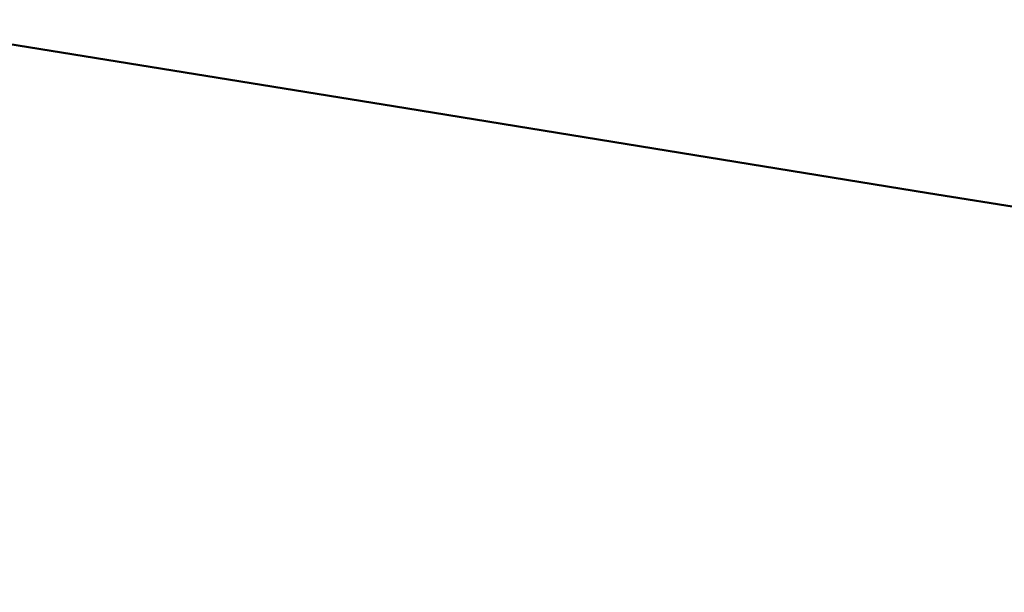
# Model space of a CAD drawing. Header units: millimetres. Extents: x 812 to 183790, y 13 to 580968.
# Tile 125 of 256: x 182629.73 to 182633.78, y 580783.17 to 580785.52. Entities that reach past the tile are written whole.
import ezdxf

# ---------------------------------------------------------------- set-up
doc = ezdxf.new("R2010")
doc.units = ezdxf.units.MM
doc.header["$LTSCALE"] = 5
for name, pattern in [('DASHDOT', [25.4, 12.7, -6.35, 0, -6.35]), ('ORG-VW-030-270-STREEP-010', [3, 0.3, -2.7]), ('VH-GELEIDEBAND_50X200', [8, 4, -2, 0, -2]), ('VH-OPSLUITBAND_80X200', [14, 8, -2, 2, -2]), ('VH-RWSBAND', [24, 10, -2, 2, -2, 2, -2, 2, -2]), ('XX-PROJECTGRENS', [18, 12, -3, 0, -3])]:
    doc.linetypes.add(name, pattern=pattern)
for name, color, linetype, lineweight in [('N-BH-VH-KANTOPSLUITING_GELEIDEBAND_50X200-G', 20, 'VH-GELEIDEBAND_50X200', 30), ('N-BH-VH-KANTOPSLUITING_OPSLUITBAND_80X200-G', 150, 'VH-OPSLUITBAND_80X200', 30), ('N-BH-VH-KANTOPSLUITING_TROTTOIRBAND_RWS-G', 10, 'VH-RWSBAND', 30), ('N-WE-KG-WERKGRENS-G', 7, 'XX-PROJECTGRENS', 50), ('N-WE-VH-KANTVERHARDING-G', 7, 'Continuous', 0), ('N-WEG-ASF-GOOTTEGEL', 7, 'DASHDOT', 25), ('N-XX-AL-M', 7, 'Continuous', 0)]:
    doc.layers.add(name, color=color, linetype=linetype, lineweight=lineweight)
for name, color, linetype, lineweight, transparency in [('N-PV-GR-GRAS_02-G', 85, 'Continuous', 15, 0.3), ('N-WE-VH-VERHARDING_ASFALT_ROOD-A', 12, 'Continuous', 9, 0.7), ('N-WE-VH-VERHARDING_TEGEL-A', 253, 'Continuous', 5, 0.75), ('V-PV-GR-GRAS_02-G', 85, 'Continuous', 30, 0.3)]:
    doc.layers.add(name, color=color, linetype=linetype, lineweight=lineweight, transparency=transparency)
doc.layers.add('N-WE-VW-MARKERING_LANGS_STREEP_030_270_010-G', color=7, linetype='ORG-VW-030-270-STREEP-010', lineweight=0, true_color=0xffffff)
doc.styles.add('NLCS-ISO-M200-T18', font='txt', dxfattribs={"height": 0.36})
doc.dimstyles.new('NLCS-M200-T18-PIJL_X_L2_H1', dxfattribs={"dimscale": 0.2, "dimtxt": 0.36, "dimasz": 2, "dimexe": 2, "dimexo": 1, "dimgap": 0.7, "dimtad": 1, "dimzin": 0, "dimdsep": 46, "dimtxsty": 'NLCS-ISO-M200-T18', "dimcen": 0, "dimdle": 2, "dimclrd": 256, "dimclre": 256, "dimclrt": 256, "dimadec": 1, "dimazin": 0, "dimtfac": 1, "dimtofl": 0, "dimtmove": 1, "dimatfit": 0, "dimfxl": 2, "dimfxlon": 1, "dimtfillclr": 254, "dimtolj": 1, "dimtzin": 0, "dimlwd": 18, "dimlwe": 18, "dimarcsym": 0})
pattern_1 = [(90, (0, 0), (-1, 0.9999999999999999), [0.25, -0.75]), (90, (-0.6000000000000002, 0.5499999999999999), (-1, 0.9999999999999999), [0.25, -0.75]), (180, (-0.35, 0.09999999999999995), (-0.9999999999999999, -1), [0.25, -0.75]), (180, (-0.7000000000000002, 0.4999999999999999), (-0.9999999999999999, -1), [0.25, -0.75]), (135, (-0.7000000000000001, 0.1999999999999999), (-1.000000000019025, -1.608122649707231e-16), [0.25, -1.164213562]), (225, (-8.844674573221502e-17, 0.55), (1.608122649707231e-16, -1.000000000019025), [0.25, -1.164213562]), (116.5650512, (-0.3000000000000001, 0.2499999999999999), (-4.000646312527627e-10, 1.000000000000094), [0.25, -1.986067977]), (116.5650512, (-0.8000000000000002, 0.7), (-4.000646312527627e-10, 1.000000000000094), [0.25, -1.986067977]), (153.43494882, (-1.125685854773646e-16, 0.7000000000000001), (-1.000000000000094, 5.099846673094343e-11), [0.25, -1.986067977]), (153.43494882, (-0.4500000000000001, 0.2499999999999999), (-1.000000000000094, 5.099846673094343e-11), [0.25, -1.986067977]), (153.43494882, (-0.2000000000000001, 0.6000000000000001), (-1.000000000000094, 5.099846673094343e-11), [0.25, -1.986067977]), (206.5650512, (-0.55, -8.844674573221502e-17), (-1.000000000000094, -4.000650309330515e-10), [0.25, -1.986067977]), (243.43494882, (-0.15, 0.2), (-5.09988220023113e-11, -1.000000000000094), [0.25, -1.986067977])]

# ---------------------------------------------------------------- blocks, each defined once
blk = doc.blocks.new('*D6740')
at = {"layer": 'Defpoints', "color": 0, "transparency": 16777216}
for p in [(182634.1358519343, 580804.4508852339), (182590.7524361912, 580406.8104958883)]:
    blk.add_point(p, dxfattribs=at)
at = {"layer": 'N-XX-AL-M', "linetype": 'Continuous', "lineweight": 18, "transparency": 16777216}
blk.add_line((182633.7497357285, 580800.9118508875), (182634.0924685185, 580804.0532448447), dxfattribs=at)
at = {"layer": 'N-XX-AL-M', "transparency": 16777216}
blk.add_solid([(182634.1587419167, 580804.0460142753), (182634.0261951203, 580804.0604754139), (182634.1358519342, 580804.450885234)], dxfattribs=at)
at = {"layer": 'N-XX-AL-M', "transparency": 16777216, "insert": (182634.1708836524, 580801.8215400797), "char_height": 0.36, "attachment_point": 5, "rotation": 263.7735352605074, "style": 'NLCS-ISO-M200-T18'}
blk.add_mtext('\\A1;R400.00', dxfattribs=at)
blk = doc.blocks.new('*D6742')
at = {"layer": 'Defpoints', "color": 0, "transparency": 16777216}
for p in [(182633.0758552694, 580796.8697341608), (182601.4498682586, 580498.5413966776)]:
    blk.add_point(p, dxfattribs=at)
at = {"layer": 'N-XX-AL-M', "linetype": 'Continuous', "lineweight": 18, "transparency": 16777216}
blk.add_line((182632.7950165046, 580794.2205785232), (182633.0336872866, 580796.4719630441), dxfattribs=at)
at = {"layer": 'N-XX-AL-M', "transparency": 16777216}
blk.add_solid([(182633.0999824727, 580796.4649350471), (182632.9673921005, 580796.4789910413), (182633.0758552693, 580796.8697341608)], dxfattribs=at)
at = {"layer": 'N-XX-AL-M', "transparency": 16777216, "insert": (182633.2114847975, 580795.1136508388), "char_height": 0.36, "attachment_point": 5, "rotation": 263.9486374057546, "style": 'NLCS-ISO-M200-T18'}
blk.add_mtext('\\A1;R300.00', dxfattribs=at)
blk = doc.blocks.new('*D6743')
at = {"layer": 'Defpoints', "color": 0, "transparency": 16777216}
for p in [(182633.2929071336, 580803.382783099), (182601.4498682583, 580498.541396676)]:
    blk.add_point(p, dxfattribs=at)
at = {"layer": 'N-XX-AL-M', "linetype": 'Continuous', "lineweight": 18, "transparency": 16777216}
blk.add_line((182633.0161376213, 580800.7331992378), (182633.2513501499, 580802.9849476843), dxfattribs=at)
at = {"layer": 'N-XX-AL-M', "transparency": 16777216}
blk.add_solid([(182633.3176560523, 580802.9780215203), (182633.1850442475, 580802.9918738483), (182633.2929071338, 580803.382783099)], dxfattribs=at)
at = {"layer": 'N-XX-AL-M', "transparency": 16777216, "insert": (182633.4312337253, 580801.6269101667), "char_height": 0.36, "attachment_point": 5, "rotation": 264.0366398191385, "style": 'NLCS-ISO-M200-T18'}
blk.add_mtext('\\A1;R306.50', dxfattribs=at)

msp = doc.modelspace()

# ---------------------------------------------------------------- hatches: boundary and pattern name
at = {"layer": 'N-PV-GR-GRAS_02-G'}
h = msp.add_hatch(dxfattribs=at)
h.set_pattern_fill('AGR-GRAS_02', color=256, scale=0.1, angle=90.00000000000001, style=0, pattern_type=2)
h.set_pattern_definition(pattern_1)
edge = h.paths.add_edge_path()
edge.add_line((182719.9188021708, 580791.1965711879), (182741.9896704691, 580784.2485402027))
edge.add_line((182741.9896704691, 580784.2485402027), (182742.4563318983, 580785.2635470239))
edge.add_line((182742.4563318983, 580785.2635470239), (182726.2280563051, 580790.8753189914))
edge.add_arc((182693.6185855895, 580696.5743600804), 99.7800001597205, 70.92450647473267, 74.59884302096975)
edge.add_line((182720.1177175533, 580792.771264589), (182694.6967433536, 580799.7739197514))
edge.add_arc((182561.9673772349, 580317.9409987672), 499.779999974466, 74.59884302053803, 80.84029245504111)
edge.add_arc((182479.9303783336, 579809.1625083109), 1015.12999904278, 80.84029245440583, 81.94296046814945)
edge.add_arc((182551.5445533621, 580315.0689338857), 504.1800000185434, 81.94296046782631, 86.40382141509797)
edge.add_line((182583.168716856, 580818.2561601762), (182546.5907303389, 580820.8569839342))
edge.add_line((182546.5907303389, 580820.8569839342), (182546.4724272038, 580818.3155590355))
edge.add_line((182546.4724272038, 580818.3155590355), (182547.4558186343, 580818.1329630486))
edge.add_line((182547.4558186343, 580818.1329630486), (182558.6001862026, 580815.8324668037))
edge.add_line((182558.6001862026, 580815.8324668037), (182582.9212249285, 580814.3039015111))
edge.add_arc((182551.5445533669, 580315.0689339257), 500.2199999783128, 81.94296046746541, 86.40371870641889, ccw=False)
edge.add_arc((182479.9303781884, 579809.1625073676), 1011.169999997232, 76.67862103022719, 81.94296046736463, ccw=False)
edge.add_arc((182689.8249609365, 580695.6015446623), 100.2199998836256, 72.52571071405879, 76.67862103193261, ccw=False)
h = msp.add_hatch(dxfattribs=at)
h.set_pattern_fill('AGR-GRAS_02', color=256, scale=0.1, angle=90.00000000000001, style=0, pattern_type=2)
h.set_pattern_definition(pattern_1)
h.paths.add_polyline_path([(182656.2412305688, 580791.2166525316), (182656.2981121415, 580791.3151389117), (182656.4283848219, 580792.2751053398), (182656.8236477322, 580792.2250662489), (182656.9412305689, 580792.4286525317), (182657.0773644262, 580792.1929464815), (182657.674457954, 580792.1173562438), (182657.5504292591, 580791.3738685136), (182657.6412305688, 580791.2166525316), (182657.5242024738, 580791.2166525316), (182657.489151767, 580791.0065417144), (182656.2779507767, 580791.1665718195), (182656.2847470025, 580791.2166525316)], flags=16)
h.paths.add_polyline_path([(182656.2412305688, 580791.2166525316), (182656.9412305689, 580792.4286525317), (182657.6412305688, 580791.2166525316)], flags=16)
edge = h.paths.add_edge_path(flags=0)
edge.add_arc((182656.9413256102, 580791.6203691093), 0.4040000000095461, 0, 360)
edge = h.paths.add_edge_path(flags=0)
edge.add_arc((182656.9413256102, 580791.6203691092), 0.3010000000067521, 0, 360)
edge = h.paths.add_edge_path(flags=0)
edge.add_arc((182656.9413256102, 580791.6203691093), 0.2019999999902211, 0, 360)
edge = h.paths.add_edge_path(flags=0)
edge.add_arc((182656.9413256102, 580791.6203691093), 0.1000000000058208, 0, 360)
edge = h.paths.add_edge_path()
edge.add_line((182606.3800129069, 580798.2808536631), (182545.3954364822, 580799.2839340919))
edge.add_line((182545.3954364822, 580799.2839340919), (182545.3633776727, 580797.6271227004))
edge.add_line((182545.3633776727, 580797.6271227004), (182588.3744966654, 580796.7948702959))
edge.add_arc((182582.4987045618, 580493.1317123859), 303.72000000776, 80.84476196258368, 88.89148198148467, ccw=False)
edge.add_arc((182397.8348543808, 579347.3114853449), 1464.325329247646, 78.94969432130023, 80.84476196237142, ccw=False)
edge.add_arc((183259.5269547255, 583606.666091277), 2881.368158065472, 258.3666217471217, 259.1365194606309)
edge.add_arc((182754.1293243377, 580973.1345679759), 199.7800000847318, 259.1365194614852, 262.6814574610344)
edge.add_line((182728.6802277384, 580774.9821218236), (182737.2247848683, 580773.8847280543))
edge.add_line((182737.2247848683, 580773.8847280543), (182737.8598910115, 580775.2661087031))
edge.add_line((182737.8598910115, 580775.2661087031), (182720.394926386, 580779.5937771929))
edge.add_arc((182479.9296863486, 579809.1594773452), 999.7831074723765, 76.08291988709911, 80.14632381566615)
edge.add_arc((182601.449868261, 580498.5413967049), 299.7799999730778, 80.48114245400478, 89.05767824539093)
h = msp.add_hatch(dxfattribs=at)
h.set_pattern_fill('AGR-GRAS_02', color=256, scale=0.1, angle=90.00000000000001, style=0, pattern_type=2)
h.set_pattern_definition(pattern_1)
edge = h.paths.add_edge_path()
edge.add_line((182611.6988055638, 580789.6172609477), (182611.6988055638, 580788.9763497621))
edge.add_line((182611.6988055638, 580788.9763497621), (182612.7703045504, 580788.8366485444))
edge.add_line((182612.7703045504, 580788.8366485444), (182613.8593483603, 580788.6973921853))
edge.add_line((182613.8593483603, 580788.6973921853), (182614.9228216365, 580788.561567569))
edge.add_line((182614.9228216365, 580788.561567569), (182615.9862949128, 580788.4257429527))
edge.add_line((182615.9862949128, 580788.4257429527), (182617.049768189, 580788.2899183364))
edge.add_line((182617.049768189, 580788.2899183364), (182618.1132414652, 580788.15409372))
edge.add_line((182618.1132414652, 580788.15409372), (182619.1767147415, 580788.0182691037))
edge.add_line((182619.1767147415, 580788.0182691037), (182620.2296438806, 580787.870181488))
edge.add_line((182620.2296438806, 580787.870181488), (182621.2795627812, 580787.7185929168))
edge.add_line((182621.2795627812, 580787.7185929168), (182622.3294816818, 580787.5670043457))
edge.add_line((182622.3294816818, 580787.5670043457), (182623.3794005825, 580787.4154157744))
edge.add_line((182623.3794005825, 580787.4154157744), (182624.4293194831, 580787.2638272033))
edge.add_line((182624.4293194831, 580787.2638272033), (182625.4792383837, 580787.1122386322))
edge.add_line((182625.4792383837, 580787.1122386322), (182627.1782188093, 580786.8443319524))
edge.add_line((182627.1782188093, 580786.8443319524), (182629.3274773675, 580786.4957310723))
edge.add_line((182629.3274773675, 580786.4957310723), (182631.4767359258, 580786.1471301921))
edge.add_line((182631.4767359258, 580786.1471301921), (182633.625994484, 580785.7985293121))
edge.add_line((182633.625994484, 580785.7985293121), (182635.7752530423, 580785.449928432))
edge.add_line((182635.7752530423, 580785.449928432), (182637.9245116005, 580785.1013275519))
edge.add_line((182637.9245116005, 580785.1013275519), (182640.1859073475, 580784.673022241))
edge.add_line((182640.1859073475, 580784.673022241), (182642.3106813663, 580784.2936708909))
edge.add_line((182642.3106813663, 580784.2936708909), (182647.2348569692, 580783.4262334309))
edge.add_line((182647.2348569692, 580783.4262334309), (182652.1620946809, 580782.5752084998))
edge.add_line((182652.1620946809, 580782.5752084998), (182657.0843216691, 580781.6965085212))
edge.add_line((182657.0843216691, 580781.6965085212), (182662.0051567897, 580780.8101210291))
edge.add_line((182662.0051567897, 580780.8101210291), (182666.9000091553, 580779.9205443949))
edge.add_line((182666.9000091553, 580779.9205443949), (182670.9189910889, 580779.1389923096))
edge.add_line((182670.9189910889, 580779.1389923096), (182673.0388682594, 580778.7252537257))
edge.add_line((182673.0388682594, 580778.7252537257), (182675.3330816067, 580778.2682821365))
edge.add_line((182675.3330816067, 580778.2682821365), (182678.0885346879, 580777.7138775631))
edge.add_line((182678.0885346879, 580777.7138775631), (182682.0260260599, 580776.8810607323))
edge.add_line((182682.0260260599, 580776.8810607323), (182682.0568754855, 580776.8747430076))
edge.add_line((182682.0568754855, 580776.8747430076), (182687.379989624, 580775.7846102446))
edge.add_line((182687.379989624, 580775.7846102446), (182695.9420013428, 580774.0427961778))
edge.add_line((182695.9420013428, 580774.0427961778), (182705.3209991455, 580772.1272824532))
edge.add_line((182705.3209991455, 580772.1272824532), (182711.8173925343, 580770.8002459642))
edge.add_line((182711.8173925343, 580770.8002459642), (182714.9690093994, 580770.1555667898))
edge.add_line((182714.9690093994, 580770.1555667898), (182719.4649814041, 580769.2553672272))
edge.add_line((182719.4649814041, 580769.2553672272), (182719.5481076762, 580769.641469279))
edge.add_line((182719.5481076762, 580769.641469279), (182721.8517032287, 580769.2647816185))
edge.add_line((182721.8517032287, 580769.2647816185), (182722.3338095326, 580769.178246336))
edge.add_arc((182721.4159209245, 580769.2405400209), 0.920000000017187, 356.1175020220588, 440.8845427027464)
edge.add_arc((182753.5760836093, 580969.6768738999), 202.0800000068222, 259.1388313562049, 260.88454270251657, ccw=False)
edge.add_arc((183259.5269548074, 583606.6660917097), 2887.168158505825, 258.367208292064, 259.138831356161, ccw=False)
edge.add_arc((182397.834854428, 579347.3114856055), 1458.525328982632, 78.95085192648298, 80.84476196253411)
edge.add_arc((182582.4987045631, 580493.1317123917), 297.920000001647, 80.84476196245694, 84.37522522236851)
at = {"layer": 'N-WE-VH-VERHARDING_ASFALT_ROOD-A'}
h = msp.add_hatch(color=256, dxfattribs=at)
h.dxf.hatch_style = 1
edge = h.paths.add_edge_path()
edge.add_line((182738.5888911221, 580770.094052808), (182740.6095874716, 580773.2282043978))
edge.add_line((182740.6095874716, 580773.2282043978), (182728.6522029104, 580774.7639141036))
edge.add_arc((182754.1293243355, 580973.1345679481), 200.0000000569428, 259.1365194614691, 262.68145746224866, ccw=False)
edge.add_arc((183259.5269548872, 583606.6660921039), 2881.58815890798, 258.3666440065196, 259.1365194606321, ccw=False)
edge.add_arc((182397.8348543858, 579347.3114853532), 1464.105329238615, 78.94973812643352, 80.84476196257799)
edge.add_arc((182582.4987045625, 580493.1317124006), 303.4999999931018, 80.84476196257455, 88.89148198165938)
edge.add_line((182588.3702405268, 580796.5749114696), (182468.3943311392, 580798.8964097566))
edge.add_arc((182467.3991369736, 580778.1172380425), 20.8029898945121, 87.25798082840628, 123.6145088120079)
edge.add_line((182455.882550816, 580795.4415744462), (182457.6304154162, 580792.5802576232))
edge.add_arc((182467.3991369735, 580778.1172380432), 17.45298989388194, 87.10807597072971, 124.03617484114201, ccw=False)
edge.add_line((182468.2796781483, 580795.5480011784), (182588.3054311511, 580793.2255384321))
edge.add_arc((182582.4987045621, 580493.1317123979), 300.149999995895, 80.84476196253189, 88.89148198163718, ccw=False)
edge.add_arc((182397.8348544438, 579347.3114856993), 1460.755328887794, 78.95040621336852, 80.84476196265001, ccw=False)
edge.add_arc((183259.5269548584, 583606.6660962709), 2884.938162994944, 258.3669828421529, 259.1388313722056)
edge.add_arc((182753.5760835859, 580969.6768737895), 199.8499998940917, 259.1388313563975, 260.8845427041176)
edge.add_line((182721.9149579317, 580772.3507589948), (182721.8911942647, 580772.2026533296))
edge.add_arc((182721.4159209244, 580769.240540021), 3.000000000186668, -26.730331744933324, 80.8845426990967, ccw=False)
edge.add_line((182724.0953211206, 580767.8911643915), (182726.6569782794, 580766.5967854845))
edge.add_line((182726.6569782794, 580766.5967854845), (182728.0470246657, 580769.3477745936))
edge.add_arc((182730.8584964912, 580767.9271669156), 3.150000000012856, 82.68145746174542, 153.1930014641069, ccw=False)
edge.add_line((182731.2597611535, 580771.0515047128), (182737.333520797, 580770.2714401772))
edge.add_arc((182730.9451325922, 580720.5299986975), 50.15000004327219, 81.23292553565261, 82.68145745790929, ccw=False)
at = {"layer": 'N-WE-VH-VERHARDING_TEGEL-A'}
h = msp.add_hatch(color=256, dxfattribs=at)
h.dxf.hatch_style = 1
edge = h.paths.add_edge_path()
edge.add_line((182724.1704329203, 580769.7431966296), (182723.8868334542, 580769.6701808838))
edge.add_line((182723.8868334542, 580769.6701808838), (182723.8369674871, 580769.8638646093))
edge.add_arc((182721.4159209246, 580769.2405400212), 2.499999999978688, 14.43785884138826, 41.93983299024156)
edge.add_line((182723.2755386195, 580770.9114146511), (182723.1418686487, 580771.060184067))
edge.add_line((182723.1418686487, 580771.060184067), (182723.3597027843, 580771.2559089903))
edge.add_arc((182721.4159209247, 580769.2405400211), 2.799999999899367, 46.03587676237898, 80.88454270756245)
edge.add_arc((182753.5760836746, 580969.6768742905), 200.2000004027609, 259.1388313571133, 260.88454270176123, ccw=False)
edge.add_arc((183259.5269548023, 583606.6660916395), 2885.288158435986, 258.3670182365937, 259.1388313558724, ccw=False)
edge.add_arc((182397.8348544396, 579347.3114856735), 1460.405328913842, 78.95047607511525, 80.84476196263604)
edge.add_arc((182582.4987045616, 580493.1317123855), 299.8000000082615, 80.84476196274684, 88.89148198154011)
edge.add_line((182588.2986600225, 580792.8756039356), (182468.2674329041, 580795.1981726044))
edge.add_arc((182467.3991369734, 580778.1172380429), 17.10298989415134, 87.08991886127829, 124.0588783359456)
edge.add_line((182457.8207007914, 580792.2864237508), (182458.8287809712, 580790.7951912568))
edge.add_arc((182467.3991369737, 580778.1172380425), 15.30298989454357, 86.98690092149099, 124.058878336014, ccw=False)
edge.add_line((182468.2035273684, 580793.3990722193), (182588.2638370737, 580791.0759408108))
edge.add_arc((182582.4987045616, 580493.1317123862), 298.0000000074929, 80.84476196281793, 88.8914819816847, ccw=False)
edge.add_arc((182397.8348544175, 579347.3114855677), 1458.605329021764, 78.9508359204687, 80.84476196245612, ccw=False)
edge.add_arc((183259.526954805, 583606.6660916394), 2887.088158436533, 258.3672002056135, 259.1388313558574)
edge.add_arc((182753.5760836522, 580969.6768741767), 202.0000002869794, 259.1388313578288, 260.8845427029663)
edge.add_arc((182753.5761123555, 580969.6770552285), 202.0001835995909, 260.8845428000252, 260.9525587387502)
edge.add_arc((182721.6538821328, 580769.2025038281), 1.0000000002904, -21.923149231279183, 80.9525586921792, ccw=False)
edge.add_line((182722.5815676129, 580768.8291412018), (182722.5227935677, 580768.6831066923))
edge.add_line((182722.5227935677, 580768.6831066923), (182723.9166944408, 580767.9811227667))
edge.add_arc((182721.4159209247, 580769.2405400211), 2.799999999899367, 333.2696682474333, 370.3418150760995)
at = {"layer": 'V-PV-GR-GRAS_02-G'}
h = msp.add_hatch(dxfattribs=at)
h.set_pattern_fill('AGR-GRAS_02', color=256, scale=0.1, angle=90.00000000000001, style=0, pattern_type=2)
h.set_pattern_definition(pattern_1)
h.paths.add_polyline_path([(182678.3291114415, 580789.1483463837), (182677.5364360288, 580789.3102538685), (182676.6749996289, 580789.4830558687), (182675.5902050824, 580789.6962905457), (182674.3218422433, 580789.9438419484), (182672.022445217, 580790.3790028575), (182669.8684831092, 580790.8067323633), (182664.9709106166, 580791.6866933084), (182660.0552096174, 580792.5993046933), (182655.132825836, 580793.4704393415), (182650.207255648, 580794.3230995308), (182644.6745242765, 580795.2309229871), (182642.1091936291, 580795.5831894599), (182640.0062942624, 580795.8541837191), (182637.8544632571, 580796.0808673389), (182635.7026322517, 580796.3075509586), (182633.5508012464, 580796.5342345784), (182631.398970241, 580796.7609181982), (182629.3828725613, 580796.9488438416), (182627.6143686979, 580797.0660703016), (182625.8458648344, 580797.1832967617), (182624.077360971, 580797.3005232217), (182622.3088571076, 580797.4177496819), (182620.5403532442, 580797.5349761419), (182616.5294209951, 580797.6853841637), (182613.4280396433, 580797.784715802), (182610.3266582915, 580797.8840474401), (182607.2252769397, 580797.9833790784), (182604.123895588, 580798.0827107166), (182600.7056902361, 580798.184285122), (182595.4175241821, 580798.2990968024), (182590.129358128, 580798.4139084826), (182584.841192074, 580798.5287201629), (182579.5530260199, 580798.6435318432), (182574.5988794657, 580798.7471815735), (182570.4634492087, 580798.8234722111), (182566.3280189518, 580798.8997628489), (182562.1925886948, 580798.9760534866), (182558.0571584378, 580799.0523441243), (182553.8761389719, 580799.1297398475), (182549.635820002, 580799.2085729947), (182545.3955010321, 580799.2874061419), (182545.3537268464, 580797.1899521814), (182546.6791531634, 580797.163554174), (182551.251892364, 580797.0724806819), (182555.8246315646, 580796.9814071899), (182560.3973707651, 580796.8903336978), (182564.7814675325, 580796.8027453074), (182569.0712430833, 580796.716899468), (182573.3610186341, 580796.6310536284), (182577.6507941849, 580796.5452077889), (182581.9405697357, 580796.4593619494), (182585.9364270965, 580796.3710146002), (182589.0505298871, 580796.2751627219), (182592.1646326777, 580796.1793108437), (182595.2787354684, 580796.0834589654), (182598.392838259, 580795.9876070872), (182601.5069410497, 580795.891755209), (182604.183578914, 580795.7603962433), (182606.7727237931, 580795.6219358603), (182609.3618686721, 580795.4834754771), (182611.9510135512, 580795.345015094), (182614.5401584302, 580795.206554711), (182616.7105907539, 580795.0391487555), (182618.2948255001, 580794.8312189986), (182619.8790602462, 580794.6232892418), (182621.4632949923, 580794.4153594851), (182623.0475297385, 580794.2074297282), (182624.6317644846, 580793.9994999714), (182628.70332305, 580793.4282376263), (182631.2364167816, 580793.0042978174), (182633.7695105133, 580792.5803580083), (182636.3026042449, 580792.1564181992), (182638.8356979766, 580791.7324783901), (182641.3467353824, 580791.2580159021), (182644.0457196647, 580790.8019502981), (182648.9687142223, 580789.9292997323), (182653.8935179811, 580789.0667563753), (182658.8134334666, 580788.1741111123), (182663.734450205, 580787.2876180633), (182668.637483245, 580786.3844981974), (182672.4167249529, 580785.6355886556), (182676.1775150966, 580784.8904683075), (182679.6534702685, 580784.2008392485), (182682.4555069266, 580783.6519417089), (182686.6235061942, 580782.7984986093), (182689.8338278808, 580782.1303957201), (182690.3744659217, 580782.0178830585), (182695.4407125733, 580780.9832570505), (182699.4144913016, 580780.197487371), (182700.0200622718, 580780.0781249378), (182700.5805969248, 580779.9676394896), (182701.5224930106, 580779.7815987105), (182702.5540686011, 580779.5833777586), (182703.5541800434, 580779.3945169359), (182704.1633161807, 580779.286181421), (182704.7755895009, 580779.1772879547), (182705.9384162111, 580778.9788202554), (182706.6097167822, 580778.8658043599), (182708.3664871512, 580778.5602822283), (182712.1518739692, 580777.898508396), (182714.6195083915, 580777.4671083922), (182715.328534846, 580777.3482133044), (182717.4630772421, 580776.9709102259), (182722.2217931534, 580776.1324218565), (182727.496492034, 580775.1986646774), (182733.2395035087, 580774.1610143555), (182737.8529126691, 580773.328987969), (182737.9079976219, 580773.7657862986), (182737.9889296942, 580774.4077614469), (182738.0568980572, 580774.9469355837), (182738.0916298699, 580775.2222289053), (182733.0359954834, 580776.4437798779), (182726.9194199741, 580777.9133451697), (182724.3679962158, 580778.5307337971), (182722.1443215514, 580779.0701768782), (182719.3453923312, 580779.7466539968, -0.2327914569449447), (182719.540446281, 580779.3504117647, -1), (182718.540446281, 580779.3504117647, -0.3619601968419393), (182718.9501262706, 580779.8421864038), (182718.7336795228, 580779.8944997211), (182716.1452000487, 580780.5285627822), (182715.2296029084, 580780.7593192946), (182714.79908351, 580780.8634075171), (182712.6699981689, 580781.3766312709), (182710.5645573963, 580781.8864820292), (182708.8237226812, 580782.3094389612), (182706.6665557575, 580782.8336533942), (182705.6850128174, 580783.0721787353), (182704.6060615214, 580783.3274748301), (182703.3415401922, 580783.6266795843), (182702.5285609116, 580783.8152265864), (182701.9757925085, 580783.9434252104), (182700.8936166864, 580784.194404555), (182699.2509857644, 580784.5728646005), (182698.3459790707, 580784.7813769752), (182695.9889984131, 580785.3178404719), (182693.8708943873, 580785.7933755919), (182691.9709331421, 580786.2107270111), (182688.5579986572, 580786.9569227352), (182686.966121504, 580787.308668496), (182685.1077519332, 580787.7138431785), (182683.4710663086, 580788.067045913), (182681.9929962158, 580788.3834115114), (182679.6434616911, 580788.8757669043)])
h.paths.add_polyline_path([(182657.6412305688, 580791.2166525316), (182657.5242024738, 580791.2166525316), (182657.489151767, 580791.0065417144), (182656.2169602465, 580791.174630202), (182656.2981121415, 580791.3151389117), (182656.4283848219, 580792.2751053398), (182656.8236477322, 580792.2250662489), (182656.9412305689, 580792.4286525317), (182657.0773644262, 580792.1929464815), (182657.674457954, 580792.1173562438), (182657.5504292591, 580791.3738685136)], flags=16)
h.paths.add_polyline_path([(182657.6412305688, 580791.2166525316), (182656.2412305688, 580791.2166525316), (182656.9412305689, 580792.4286525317)], flags=16)
h.paths.add_polyline_path([(182656.5373256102, 580791.6203691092, -1), (182657.3453256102, 580791.6203691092, -1)], flags=0)
h.paths.add_polyline_path([(182656.6403256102, 580791.6203691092, -1), (182657.2423256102, 580791.6203691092, -1)], flags=0)
h.paths.add_polyline_path([(182656.7393256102, 580791.6203691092, -1), (182657.1433256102, 580791.6203691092, -1)], flags=0)
h.paths.add_polyline_path([(182656.8413256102, 580791.6203691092, -1), (182657.0413256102, 580791.6203691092, -1)], flags=0)

# ---------------------------------------------------------------- linework, layer by layer
at = {"layer": 'N-BH-VH-KANTOPSLUITING_GELEIDEBAND_50X200-G', "ltscale": 0.2, "flags": 128}
msp.add_lwpolyline([(182677.7333404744, 580780.6434647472, 0.008265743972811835), (182630.1998660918, 580789.112521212, 0.03512487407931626), (182588.2986600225, 580792.8756039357), (182468.2705677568, 580795.198111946)], format="xyb", dxfattribs=at)
at = {"layer": 'N-BH-VH-KANTOPSLUITING_OPSLUITBAND_80X200-G', "ltscale": 0.2, "flags": 128}
msp.add_lwpolyline([(182458.9399792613, 580790.7735436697, -0.1618566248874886), (182468.2006484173, 580793.3191129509), (182588.2622893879, 580790.9959557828, -0.03512487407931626), (182629.9007393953, 580787.2564707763, -0.008265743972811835), (182677.3730232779, 580778.7983166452)], format="xyb", dxfattribs=at)
at = {"layer": 'N-BH-VH-KANTOPSLUITING_TROTTOIRBAND_RWS-G', "ltscale": 0.1, "flags": 128}
msp.add_lwpolyline([(182678.5021484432, 580784.4873757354, 0.008268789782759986), (182630.8235770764, 580792.9825838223, 0.03512487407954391), (182588.3744966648, 580796.794870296), (182468.3985872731, 580799.116368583)], format="xyb", dxfattribs=at)
at = {"layer": 'N-WE-KG-WERKGRENS-G', "ltscale": 0.1, "flags": 128}
msp.add_lwpolyline([(182546.3363945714, 580828.4899207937), (182543.8336850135, 580828.6949465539), (182540.4959602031, 580828.9354948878), (182537.3605703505, 580829.0986258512), (182534.235148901, 580829.2612381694), (182531.1097274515, 580829.4238504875), (182527.9843060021, 580829.5864628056), (182520.9662974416, 580829.9516022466), (182508.3491545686, 580830.2950978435), (182506.8932828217, 580830.3347332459), (182505.4374110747, 580830.3743686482), (182503.9821088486, 580830.4139885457), (182501.0593100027, 580830.4968933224), (182495.9427932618, 580830.64450416), (182490.8257921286, 580830.7921288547), (182485.7087909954, 580830.9397535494), (182480.5865481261, 580831.0875294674), (182476.585899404, 580831.1609660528), (182472.870248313, 580831.2157929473), (182469.156396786, 580831.2705932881), (182465.4445988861, 580831.3253633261), (182462.4442958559, 580831.3819626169), (182462.0279888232, 580831.442751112), (182461.549194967, 580831.5126638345), (182461.0704011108, 580831.582576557), (182460.6377092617, 580831.6457575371), (182460.098308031, 580831.7766769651), (182459.429344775, 580831.9689810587), (182458.7402872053, 580832.1670615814), (182458.0512296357, 580832.3651421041), (182457.4967000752, 580832.5245504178), (182456.6479823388, 580833.0543667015), (182455.3760828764, 580833.7572914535), (182453.1248441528, 580829.6327991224), (182453.1248441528, 580797.3056406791), (182458.7221649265, 580789.2339841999), (182459.9721623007, 580789.9533443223), (182460.1746733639, 580790.1171925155), (182460.4375156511, 580790.2553269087), (182460.7875578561, 580790.4392884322), (182461.1376000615, 580790.6232499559), (182461.4876422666, 580790.8072114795), (182461.837684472, 580790.9911730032), (182462.1129321, 580791.1358269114), (182462.4419120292, 580791.2431276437), (182462.8648578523, 580791.3682309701), (182463.3010819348, 580791.4972618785), (182463.7373060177, 580791.6262927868), (182464.1735301, 580791.7553236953), (182464.5492909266, 580791.8664701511), (182464.891624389, 580791.9222959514), (182465.2971176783, 580791.9600483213), (182465.7368846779, 580792.0009916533), (182466.176651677, 580792.0419349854), (182466.6164186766, 580792.0828783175), (182467.0080813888, 580792.1193430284), (182468.8304161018, 580792.1125732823), (182472.352354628, 580792.0506869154), (182475.8812197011, 580791.9886788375), (182479.4100847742, 580791.9266707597), (182482.9389498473, 580791.8646626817), (182486.4673558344, 580791.8026627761), (182490.0953355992, 580791.7372467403), (182493.9822088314, 580791.6629524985), (182497.8696233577, 580791.5886479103), (182501.7570378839, 580791.5143433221), (182505.6444524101, 580791.4400387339), (182509.5320295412, 580791.365731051), (182513.4196150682, 580791.2920556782), (182517.3006813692, 580791.2248659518), (182521.1809284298, 580791.1576904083), (182525.0611754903, 580791.0905148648), (182528.9414225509, 580791.0233393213), (182532.8216696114, 580790.9561637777), (182536.7001634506, 580790.8890185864), (182539.4982635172, 580790.8307611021), (182542.1825784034, 580790.7734091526), (182544.8668932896, 580790.7160572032), (182547.5512081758, 580790.6587052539), (182550.2355230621, 580790.6013533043), (182552.9211300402, 580790.5439737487), (182555.6766168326, 580790.4922268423), (182558.4572195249, 580790.4427686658), (182561.2378222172, 580790.3933104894), (182564.0184249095, 580790.343852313), (182566.7990276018, 580790.2943941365), (182569.5789762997, 580790.2449475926), (182572.1743940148, 580790.1953868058), (182574.6060562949, 580790.14570009), (182577.0383870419, 580790.0959997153), (182579.4707177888, 580790.0462993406), (182581.9030485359, 580789.9965989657), (182584.3319301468, 580789.9469690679), (182586.7911242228, 580789.8797423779), (182589.3248883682, 580789.7780244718), (182591.8650441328, 580789.6760499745), (182594.4051998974, 580789.5740754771), (182596.945355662, 580789.4721009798), (182599.4804017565, 580789.3703316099), (182601.8630860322, 580789.2502597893), (182603.6266279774, 580789.0203305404), (182605.4295062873, 580788.7852726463), (182607.2323845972, 580788.5502147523), (182609.0352629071, 580788.3151568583), (182610.8381412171, 580788.0800989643), (182612.6422430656, 580787.8448815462), (182613.7326595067, 580787.7054496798), (182614.7961327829, 580787.5696250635), (182615.8596060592, 580787.4338004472), (182616.9230793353, 580787.2979758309), (182617.9865526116, 580787.1621512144), (182619.0437285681, 580787.0271308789), (182620.0885572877, 580786.8801825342), (182621.1366633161, 580786.7288557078), (182622.1865822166, 580786.5772671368), (182623.2365011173, 580786.4256785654), (182624.2864200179, 580786.2740899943), (182625.3299012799, 580786.1234308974), (182627.020285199, 580785.8568797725), (182629.1673737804, 580785.5086308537), (182631.3166323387, 580785.1600299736), (182633.4658908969, 580784.8114290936), (182635.6151494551, 580784.4628282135), (182637.7513844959, 580784.1163396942), (182640.0049781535, 580783.6895120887), (182642.1360582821, 580783.3090348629), (182647.0630134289, 580782.4411077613), (182651.9891248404, 580781.5902773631), (182656.9078141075, 580780.712208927), (182661.8271143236, 580779.8260979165), (182666.7151533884, 580778.9377595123), (182670.7274343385, 580778.1575107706), (182672.8454156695, 580777.7441421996), (182675.1367830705, 580777.2877374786), (182677.8864391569, 580776.7344992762), (182723.4470160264, 580767.0980044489), (182727.4134544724, 580765.1004620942), (182728.5193157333, 580767.2890309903), (182733.487118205, 580765.839533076), (182735.3841539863, 580765.7193532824), (182736.7291595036, 580765.8569923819), (182737.9777871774, 580765.984768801), (182741.1548623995, 580766.309889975), (182758.3880922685, 580762.4353447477), (182758.0502154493, 580761.9109538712), (182758.2781539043, 580761.5340619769), (182751.5803360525, 580749.746364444), (182784.2071760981, 580741.4288769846), (182784.088835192, 580737.5353437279), (182784.0815874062, 580737.5082115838), (182783.5253590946, 580735.4310709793), (182787.0264828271, 580734.4501235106, -0.06878441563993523), (182787.0710498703, 580728.4065941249), (182786.4433279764, 580726.2139149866), (182784.8212424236, 580720.8672947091), (182783.9285352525, 580717.5622805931), (182783.3629587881, 580715.4844659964), (182780.7330075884, 580704.363215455, 0.01006423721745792), (182779.8290839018, 580700.1652549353, 0.03789734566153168), (182778.9515901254, 580692.6476957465), (182778.8086371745, 580689.114825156), (182778.664840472, 580677.4566763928), (182774.5489658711, 580677.5030601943), (182774.3887329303, 580664.4659519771), (182777.7728912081, 580664.4296323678), (182777.5992994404, 580658.3134843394), (182797.5259302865, 580658.0334855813), (182797.5627665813, 580667.2589931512), (182800.3788182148, 580667.2624219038), (182800.4003675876, 580675.3592035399), (182797.5713859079, 580675.3666430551), (182797.5587852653, 580678.0379749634), (182798.51420407, 580682.5233503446), (182808.2659865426, 580723.7606235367), (182808.3887287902, 580729.6090305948), (182811.171402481, 580735.7888850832, -0.1199236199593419), (182813.2056665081, 580738.4003126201), (182817.1751677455, 580741.3533516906, -0.2023336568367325), (182823.6090945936, 580742.8635374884), (182838.9859315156, 580740.2441271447), (182838.9615736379, 580736.850063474), (182841.3969184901, 580736.857219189), (182841.3008403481, 580734.7862014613), (182846.1720900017, 580734.4916700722), (182846.0383634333, 580732.0657865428), (182851.325015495, 580731.7732694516, 0.0250001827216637), (182928.0593059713, 580722.7733242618), (182928.2904346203, 580726.1654619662, 0.01378694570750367), (182970.6959348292, 580724.502907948), (183059.9886356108, 580723.465826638), (183059.9798531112, 580721.3041403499), (183068.0991874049, 580721.2114097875), (183068.1978501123, 580723.3704815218), (183221.0751434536, 580721.5949032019), (183221.0888945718, 580715.2308856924), (183240.2705249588, 580715.3070614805), (183240.3081457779, 580720.3747960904), (183240.5860722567, 580720.3746200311), (183242.4505741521, 580720.3985859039), (183244.4520871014, 580720.4054370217), (183245.8448439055, 580720.3876357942), (183247.2279820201, 580720.369957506), (183249.6118762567, 580720.331143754), (183252.1844203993, 580720.2899176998), (183254.1676349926, 580720.2591536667), (183256.0270805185, 580720.2363258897), (183258.3117480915, 580720.2185501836), (183261.870273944, 580720.1782204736), (183265.4918982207, 580720.1405490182), (183268.1005979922, 580720.1114656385), (183269.8825592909, 580720.0873315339), (183272.1715485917, 580720.0507186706), (183273.9743825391, 580720.0093185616), (183275.5027767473, 580719.9728417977), (183276.437037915, 580719.9481279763), (183277.4632290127, 580719.9249136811), (183279.8339705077, 580719.8919135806), (183285.4019259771, 580719.8234907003), (183293.9097694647, 580719.7246190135), (183296.6605298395, 580719.6826219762), (183300.6896803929, 580719.6211072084), (183301.9841566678, 580719.603033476), (183303.1636473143, 580719.5865651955), (183304.85103719, 580719.565599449), (183306.689819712, 580719.5436243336), (183308.5842271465, 580719.5356408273), (183310.372555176, 580719.5296939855), (183312.7694811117, 580719.5451821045), (183314.8878679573, 580719.5671883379), (183317.3638881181, 580719.6072594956), (183319.3345012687, 580719.6852769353), (183320.2449572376, 580719.7368562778), (183321.3681973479, 580719.8051428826), (183322.6456268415, 580719.9124179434), (183324.0210926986, 580720.0280979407), (183325.5883142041, 580720.1679196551), (183326.7039214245, 580720.2767798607), (183327.873631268, 580720.3909193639), (183329.9510740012, 580720.6048506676), (183332.3846737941, 580720.8685421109), (183334.5499215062, 580721.1248258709), (183336.1045024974, 580721.3200670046), (183337.6187943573, 580721.5245671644), (183339.4584159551, 580721.8035088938), (183340.9118904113, 580722.0468656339), (183342.1533880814, 580722.2661741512), (183343.8365356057, 580722.565729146), (183345.379378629, 580722.8403520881), (183346.2451748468, 580723.0074318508), (183346.9857773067, 580723.1503519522), (183348.60799843, 580723.4825238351), (183350.1849550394, 580723.8082190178), (183350.6332304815, 580723.9066990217), (183351.4270876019, 580724.0810986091), (183352.5589509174, 580724.3460008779), (183354.0667487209, 580724.7174973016), (183356.056216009, 580725.2184174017), (183357.6991912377, 580725.6323925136), (183359.659842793, 580726.1303079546), (183361.0773076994, 580726.502585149), (183362.5382352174, 580726.9063274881), (183364.106085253, 580727.3486873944), (183365.4382249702, 580727.7334499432), (183366.0890313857, 580727.9239682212), (183366.711851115, 580728.106293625), (183367.570977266, 580728.3614921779), (183368.5514074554, 580728.6685015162), (183369.7468178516, 580729.0578450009), (183370.8905434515, 580729.444942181), (183371.9991616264, 580729.8331634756), (183373.1818273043, 580730.2581687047), (183374.0557342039, 580730.5807175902), (183375.1714988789, 580730.989826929), (183376.7022811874, 580731.5557121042), (183378.0975990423, 580732.0852588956), (183379.372671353, 580732.580994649), (183380.6702380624, 580733.0882598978), (183382.5851349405, 580733.8471686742), (183384.036839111, 580734.4342333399), (183385.2596680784, 580734.9484724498), (183386.4865551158, 580735.4865303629), (183387.9026292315, 580736.1251636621), (183390.3613408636, 580737.2492600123), (183392.2596494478, 580738.1250385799), (183394.2178763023, 580739.0640904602), (183395.6290723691, 580739.7659167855), (183397.0700952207, 580740.5001337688), (183398.2287487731, 580741.0940935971), (183399.5034946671, 580741.7553377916), (183400.5868244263, 580742.3204673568), (183401.5559766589, 580742.8342419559), (183402.5493609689, 580743.3724349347), (183403.77320931, 580744.03960276), (183405.0291069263, 580744.7375497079), (183406.274695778, 580745.4513490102), (183407.4204789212, 580746.1363269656), (183408.6556175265, 580746.8994775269), (183410.2089623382, 580747.8592406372), (183411.7376134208, 580748.8153481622), (183413.0233444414, 580749.6293986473), (183414.1912668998, 580750.3893023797), (183414.7376870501, 580750.7558946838), (183415.1694994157, 580751.049171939), (183415.6269024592, 580751.3541247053), (183416.1926958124, 580751.7345778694), (183416.8457558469, 580752.1725687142), (183417.4438549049, 580752.5812946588), (183417.9674341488, 580752.954995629), (183418.4895497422, 580753.3269260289), (183418.9739641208, 580753.6743383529), (183419.4541436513, 580754.0169505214), (183419.8412569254, 580754.2913615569), (183420.2708889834, 580754.6012846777), (183422.9376071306, 580756.5015914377), (183423.5268132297, 580756.927757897), (183426.7801920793, 580759.254015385), (183430.045753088, 580761.6232062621), (183433.3085215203, 580763.9903711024), (183436.5712899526, 580766.3575359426), (183439.8265075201, 580768.7192225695), (183442.6305409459, 580770.6747772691), (183445.1135794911, 580772.3387513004), (183447.6043370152, 580774.0078980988), (183450.0950945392, 580775.6770448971), (183452.5858520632, 580777.3461916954), (183455.0640697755, 580779.0069351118), (183457.2923219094, 580780.4045971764), (183459.4744747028, 580781.7478362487), (183461.660218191, 580783.0932855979), (183463.8459616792, 580784.438734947), (183466.0317051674, 580785.7841842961), (183467.8048106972, 580786.8734164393), (183467.8231587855, 580786.8620201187), (183467.8458993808, 580786.8478955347), (183467.887567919, 580786.7929881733), (183467.9488498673, 580786.7122358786), (183467.9716921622, 580786.6821361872), (183468.4831392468, 580785.1500434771), (183475.3973957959, 580787.2540622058), (183481.8653286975, 580790.3062808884), (183487.2931698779, 580792.8384432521), (183508.4926288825, 580803.2497857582), (183507.9212643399, 580805.1584873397), (183513.3572816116, 580806.7790938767), (183512.7349608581, 580808.8665508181), (183507.2984268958, 580807.2391394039), (183506.6892884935, 580809.2740284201, -0.2277669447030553), (183507.3572742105, 580816.3500884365, -0.1282015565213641), (183510.3101745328, 580819.239130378), (183512.5474554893, 580813.9539693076), (183514.5672591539, 580814.8658911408), (183512.3070754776, 580820.1304422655), (183514.8646771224, 580821.2145754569), (183512.8945187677, 580825.8937386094, -0.03588457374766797), (183522.3821982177, 580830.5745313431), (183523.3100604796, 580830.9474544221), (183522.0877516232, 580834.0228367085), (183512.558636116, 580830.2984299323), (183502.1452087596, 580862.2535486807), (183499.3051227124, 580861.0400110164), (183497.1330169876, 580866.3964116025), (183495.0717561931, 580865.5510747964), (183497.3056307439, 580860.182088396)], format="xyb", dxfattribs=at)
at = {"layer": 'N-WE-VH-KANTVERHARDING-G', "flags": 128}
for points in [[(182747.8334623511, 580771.9707518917, 0.02861496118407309), (182742.2126723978, 580773.0223171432), (182728.652202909, 580774.7639141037, -0.01546894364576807), (182716.4354205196, 580776.7187599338, -0.003359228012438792), (182678.4599810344, 580784.2714546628, 0.008268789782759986), (182630.7885728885, 580792.7653864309, 0.03512487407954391), (182588.3702405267, 580796.5749114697), (182468.3943311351, 580798.8964097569, 0.1599795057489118), (182455.882550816, 580795.441574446, -0.6008519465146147), (182455.1057608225, 580795.8613162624), (182455.1124769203, 580796.8633147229)], [(182720.6822647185, 580772.4004265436, -0.00608592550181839), (182715.8901052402, 580773.2595451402, -0.003367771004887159), (182677.771672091, 580780.8397570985, 0.008265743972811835), (182630.2316880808, 580789.309973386, 0.03512487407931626), (182588.302529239, 580793.0755665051), (182468.2744369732, 580795.3980745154, 0.1626745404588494), (182457.7086918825, 580792.4521162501)], [(182677.3883559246, 580778.8768335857, 0.008265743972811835), (182629.9134681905, 580787.3354516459, 0.03512487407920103), (182588.2638370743, 580791.0759408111), (182468.201862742, 580793.3991044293)]]:
    msp.add_lwpolyline(points, format="xyb", dxfattribs=at)
at = {"layer": 'N-WE-VW-MARKERING_LANGS_STREEP_030_270_010-G', "flags": 128}
msp.add_lwpolyline([(182456.7955472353, 580793.9469666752, -0.1615881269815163), (182468.362963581, 580797.1458339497), (182588.3363848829, 580794.8252389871, -0.03512487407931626), (182630.5101304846, 580791.0376799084, -0.008270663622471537), (182678.1245457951, 580782.5538108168, 0.003367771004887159), (182716.2198575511, 580774.9781967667, 0.01641339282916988), (182729.0726613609, 580772.9469961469), (182731.4635781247, 580772.6384699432), (182742.5663023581, 580771.2125258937, -0.02833308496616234), (182742.6219633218, 580771.2021450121), (182754.9756409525, 580768.1654425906), (182772.0509673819, 580763.9206935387, -0.1740568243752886), (182781.4669150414, 580757.6391922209), (182788.6260374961, 580747.9799363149, 0.123554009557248), (182794.9294778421, 580742.8080293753, 0.123554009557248)], format="xyb", dxfattribs=at)
at = {"layer": 'N-WEG-ASF-GOOTTEGEL', "ltscale": 0.04, "flags": 128}
msp.add_lwpolyline([(182721.9149579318, 580772.3507589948, -0.007617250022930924), (182715.918369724, 580773.4068581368, -0.00336783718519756), (182677.8011703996, 580780.9868299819, 0.008265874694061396), (182630.2555545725, 580789.4580625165, 0.03512487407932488), (182588.3054311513, 580793.2255384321), (182468.2796781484, 580795.5480011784, 0.1626399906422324), (182457.6246852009, 580792.5763856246)], format="xyb", dxfattribs=at)

# ---------------------------------------------------------------- dimensions: what is measured, and where the dimension line sits
at = {"layer": 'N-XX-AL-M'}
for center, mpoint, picture, middle in [((182590.7524361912, 580406.8104958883), (182634.1358519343, 580804.4508852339), '*D6740', (182633.8527713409, 580801.8562468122)), ((182601.4498682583, 580498.541396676), (182633.2929071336, 580803.382783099), '*D6743', (182633.1129653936, 580801.6601557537)), ((182601.4498682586, 580498.5413966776), (182633.0758552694, 580796.8697341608), '*D6742', (182632.8932679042, 580795.1473852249))]:
    dim = msp.add_radius_dim(center=center, mpoint=mpoint, dimstyle='NLCS-M200-T18-PIJL_X_L2_H1', dxfattribs=at)
    dim.commit()
    dim.dimension.update_dxf_attribs({"geometry": picture, "text_midpoint": middle, "dimtype": 164})

doc.saveas('drawing.dxf')
